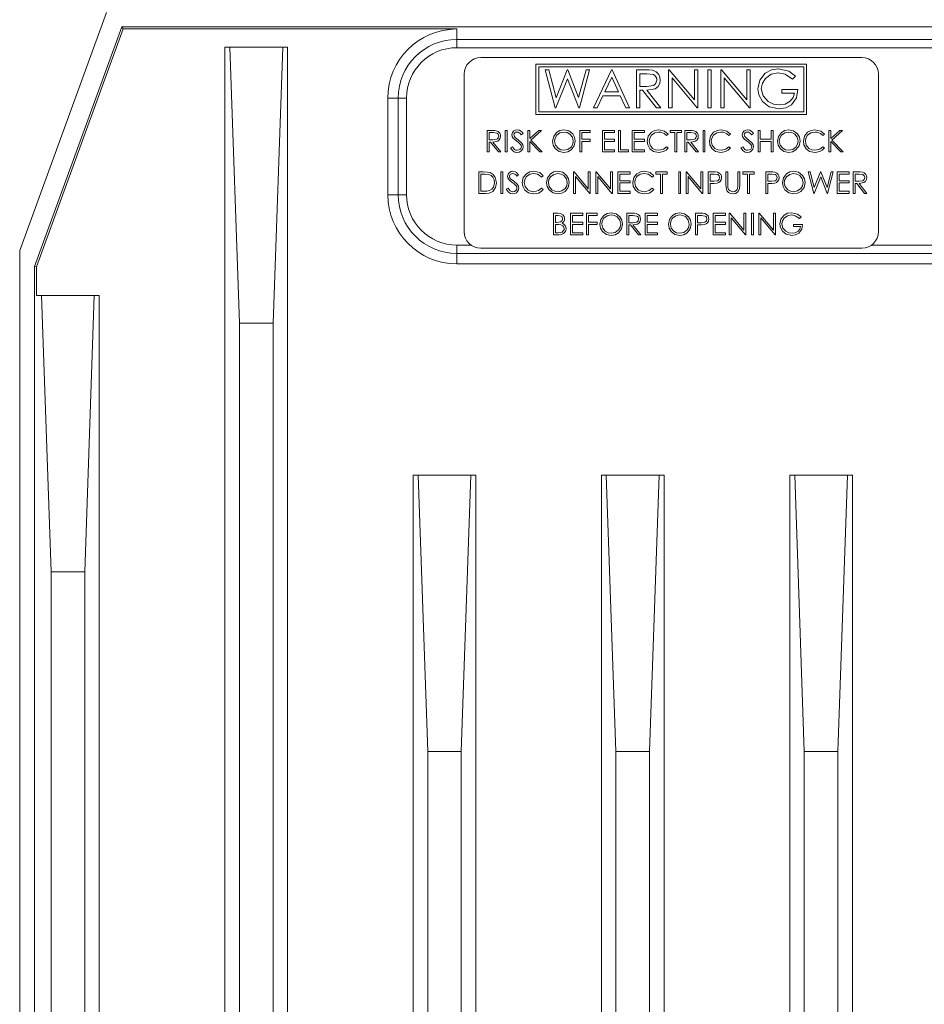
# Model space of a CAD drawing. Extents: x 13 to 426, y 7 to 274.
# Tile 8 of 29: x 67 to 79, y 98 to 112. Entities that reach past the tile are written whole.
import ezdxf

# ---------------------------------------------------------------- set-up
doc = ezdxf.new("R2010")
doc.units = 0
doc.header["$MEASUREMENT"] = 0

msp = doc.modelspace()

# ---------------------------------------------------------------- linework, layer by layer
at = {"color": 7, "linetype": 'Continuous', "lineweight": 15}
for p, q in [((68.029, 112.011), (66.834, 108.726)), ((68.242, 111.81), (67.038, 108.506)), ((68.242, 111.81), (68.262, 111.782)), ((68.242, 111.81), (92.726, 111.81)), ((68.262, 111.782), (67.067, 108.501)), ((72.864, 111.782), (68.262, 111.782)), ((72.864, 111.639), (72.864, 111.782)), ((69.664, 111.532), (69.664, 48.709)), ((69.731, 111.532), (69.664, 111.532)), ((69.864, 107.722), (69.731, 111.532)), ((69.731, 111.532), (70.461, 111.532)), ((70.461, 111.532), (70.328, 107.722)), ((70.461, 111.532), (70.527, 111.532)), ((70.527, 64.33), (70.527, 111.532)), ((72.864, 111.639), (72.864, 111.524)), ((72.864, 111.639), (88.104, 111.639)), ((88.104, 111.524), (72.864, 111.524)), ((78.45, 111.387), (73.193, 111.387)), ((73.955, 111.299), (73.955, 110.602)), ((77.688, 111.299), (73.955, 111.299)), ((73.993, 111.261), (73.993, 110.64)), ((77.65, 111.261), (73.993, 111.261)), ((77.65, 110.64), (77.65, 111.261)), ((77.688, 110.602), (77.688, 111.299)), ((72.964, 111.158), (72.964, 108.986)), ((74.082, 111.219), (74.13, 111.219)), ((74.221, 110.694), (74.082, 111.219)), ((74.13, 111.219), (74.233, 110.834)), ((74.233, 110.834), (74.386, 111.219)), ((74.386, 111.219), (74.393, 111.219)), ((74.393, 111.219), (74.543, 110.836)), ((74.543, 110.836), (74.646, 111.219)), ((74.694, 111.219), (74.553, 110.694)), ((74.646, 111.219), (74.694, 111.219)), ((74.748, 110.694), (74.997, 111.219)), ((74.997, 111.219), (75.004, 111.219)), ((75.004, 111.219), (75.246, 110.694)), ((75.34, 111.219), (75.445, 111.219)), ((75.34, 110.694), (75.34, 111.219)), ((75.486, 111.165), (75.387, 111.165)), ((75.387, 111.165), (75.387, 110.99)), ((75.784, 110.694), (75.784, 111.219)), ((75.784, 111.219), (75.794, 111.219)), ((75.794, 111.219), (76.141, 110.805)), ((76.141, 110.805), (76.141, 111.219)), ((76.141, 111.219), (76.188, 111.219)), ((76.188, 111.219), (76.188, 110.694)), ((76.323, 111.219), (76.37, 111.219)), ((76.323, 110.694), (76.323, 111.219)), ((76.37, 111.219), (76.37, 110.694)), ((76.505, 110.694), (76.505, 111.219)), ((76.505, 111.219), (76.515, 111.219)), ((76.515, 111.219), (76.861, 110.805)), ((76.861, 110.805), (76.861, 111.219)), ((76.861, 111.219), (76.909, 111.219)), ((76.909, 111.219), (76.909, 110.694)), ((77.534, 111.129), (77.494, 111.091)), ((78.679, 108.986), (78.679, 111.158)), ((74.388, 111.095), (74.228, 110.694)), ((74.546, 110.694), (74.388, 111.095)), ((75, 111.116), (74.905, 110.916)), ((75.092, 110.916), (75, 111.116)), ((75.387, 110.99), (75.483, 110.989)), ((76.178, 110.694), (75.832, 111.106)), ((75.832, 111.106), (75.832, 110.694)), ((76.898, 110.694), (76.552, 111.106)), ((76.552, 111.106), (76.552, 110.694)), ((74.879, 110.862), (74.799, 110.694)), ((75.117, 110.862), (74.879, 110.862)), ((74.905, 110.916), (75.092, 110.916)), ((75.195, 110.694), (75.117, 110.862)), ((75.426, 110.936), (75.387, 110.936)), ((75.387, 110.936), (75.387, 110.694)), ((75.619, 110.694), (75.426, 110.936)), ((75.484, 110.936), (75.677, 110.694)), ((77.346, 110.949), (77.568, 110.949)), ((77.346, 110.896), (77.346, 110.949)), ((77.521, 110.896), (77.346, 110.896)), ((72.054, 110.829), (71.911, 110.829)), ((71.911, 110.829), (71.911, 109.496)), ((72.054, 110.829), (72.169, 110.829)), ((72.054, 109.496), (72.054, 110.829)), ((72.169, 110.829), (72.169, 109.496)), ((73.955, 110.602), (77.688, 110.602)), ((73.993, 110.64), (77.65, 110.64)), ((74.228, 110.694), (74.221, 110.694)), ((74.553, 110.694), (74.546, 110.694)), ((74.799, 110.694), (74.748, 110.694)), ((75.246, 110.694), (75.195, 110.694)), ((75.387, 110.694), (75.34, 110.694)), ((75.677, 110.694), (75.619, 110.694)), ((75.832, 110.694), (75.784, 110.694)), ((76.188, 110.694), (76.178, 110.694)), ((76.37, 110.694), (76.323, 110.694)), ((76.552, 110.694), (76.505, 110.694)), ((76.909, 110.694), (76.898, 110.694)), ((73.281, 110.383), (73.34, 110.383)), ((73.281, 110.086), (73.281, 110.383)), ((73.363, 110.353), (73.307, 110.353)), ((73.307, 110.353), (73.307, 110.254)), ((73.532, 110.383), (73.559, 110.383)), ((73.532, 110.086), (73.532, 110.383)), ((73.559, 110.383), (73.559, 110.086)), ((73.776, 110.341), (73.752, 110.322)), ((73.841, 110.383), (73.868, 110.383)), ((73.841, 110.086), (73.841, 110.383)), ((73.868, 110.383), (73.868, 110.27)), ((73.868, 110.27), (73.992, 110.383)), ((74.03, 110.383), (73.884, 110.25)), ((73.992, 110.383), (74.03, 110.383)), ((74.558, 110.383), (74.703, 110.383)), ((74.558, 110.086), (74.558, 110.383)), ((74.585, 110.353), (74.585, 110.261)), ((74.703, 110.353), (74.585, 110.353)), ((74.703, 110.383), (74.703, 110.353)), ((74.871, 110.383), (75.039, 110.383)), ((74.871, 110.086), (74.871, 110.383)), ((75.039, 110.353), (74.898, 110.353)), ((74.898, 110.353), (74.898, 110.261)), ((75.039, 110.383), (75.039, 110.353)), ((75.092, 110.383), (75.119, 110.383)), ((75.092, 110.086), (75.092, 110.383)), ((75.119, 110.383), (75.119, 110.116)), ((75.283, 110.383), (75.45, 110.383)), ((75.283, 110.086), (75.283, 110.383)), ((75.45, 110.353), (75.309, 110.353)), ((75.309, 110.353), (75.309, 110.261)), ((75.45, 110.383), (75.45, 110.353)), ((75.778, 110.329), (75.755, 110.311)), ((75.805, 110.353), (75.805, 110.383)), ((75.805, 110.383), (75.961, 110.383)), ((75.87, 110.353), (75.805, 110.353)), ((75.87, 110.086), (75.87, 110.353)), ((75.961, 110.353), (75.897, 110.353)), ((75.897, 110.353), (75.897, 110.086)), ((75.961, 110.383), (75.961, 110.353)), ((76.007, 110.086), (76.007, 110.383)), ((76.007, 110.383), (76.067, 110.383)), ((76.09, 110.353), (76.034, 110.353)), ((76.034, 110.353), (76.034, 110.254)), ((76.259, 110.383), (76.286, 110.383)), ((76.259, 110.086), (76.259, 110.383)), ((76.286, 110.383), (76.286, 110.086)), ((76.636, 110.329), (76.613, 110.311)), ((76.953, 110.341), (76.929, 110.322)), ((77.018, 110.383), (77.045, 110.383)), ((77.018, 110.086), (77.018, 110.383)), ((77.045, 110.383), (77.045, 110.261)), ((77.197, 110.383), (77.224, 110.383)), ((77.197, 110.261), (77.197, 110.383)), ((77.224, 110.383), (77.224, 110.086)), ((77.933, 110.329), (77.91, 110.311)), ((77.994, 110.086), (77.994, 110.383)), ((77.994, 110.383), (78.021, 110.383)), ((78.021, 110.27), (78.145, 110.383)), ((78.021, 110.383), (78.021, 110.27)), ((78.183, 110.383), (78.037, 110.25)), ((78.145, 110.383), (78.183, 110.383)), ((73.307, 110.254), (73.362, 110.253)), ((73.329, 110.223), (73.307, 110.223)), ((73.307, 110.223), (73.307, 110.086)), ((73.438, 110.086), (73.329, 110.223)), ((73.362, 110.223), (73.471, 110.086)), ((74.006, 110.086), (73.868, 110.229)), ((73.868, 110.229), (73.868, 110.086)), ((73.884, 110.25), (74.041, 110.086)), ((74.585, 110.261), (74.703, 110.261)), ((74.585, 110.231), (74.585, 110.086)), ((74.703, 110.231), (74.585, 110.231)), ((74.703, 110.261), (74.703, 110.231)), ((74.898, 110.261), (75.039, 110.261)), ((74.898, 110.231), (74.898, 110.116)), ((75.039, 110.231), (74.898, 110.231)), ((75.039, 110.261), (75.039, 110.231)), ((75.309, 110.261), (75.45, 110.261)), ((75.45, 110.231), (75.309, 110.231)), ((75.309, 110.231), (75.309, 110.116)), ((75.45, 110.261), (75.45, 110.231)), ((76.034, 110.254), (76.088, 110.253)), ((76.056, 110.223), (76.034, 110.223)), ((76.034, 110.223), (76.034, 110.086)), ((76.165, 110.086), (76.056, 110.223)), ((76.089, 110.223), (76.198, 110.086)), ((77.045, 110.261), (77.197, 110.261)), ((77.045, 110.231), (77.045, 110.086)), ((77.197, 110.231), (77.045, 110.231)), ((77.197, 110.086), (77.197, 110.231)), ((78.159, 110.086), (78.021, 110.229)), ((78.021, 110.229), (78.021, 110.086)), ((78.037, 110.25), (78.194, 110.086)), ((73.307, 110.086), (73.281, 110.086)), ((73.471, 110.086), (73.438, 110.086)), ((73.559, 110.086), (73.532, 110.086)), ((73.605, 110.143), (73.63, 110.158)), ((73.868, 110.086), (73.841, 110.086)), ((74.041, 110.086), (74.006, 110.086)), ((74.585, 110.086), (74.558, 110.086)), ((75.039, 110.086), (74.871, 110.086)), ((74.898, 110.116), (75.039, 110.116)), ((75.039, 110.116), (75.039, 110.086)), ((75.233, 110.086), (75.092, 110.086)), ((75.119, 110.116), (75.233, 110.116)), ((75.233, 110.116), (75.233, 110.086)), ((75.45, 110.086), (75.283, 110.086)), ((75.309, 110.116), (75.45, 110.116)), ((75.45, 110.116), (75.45, 110.086)), ((75.755, 110.158), (75.778, 110.141)), ((75.897, 110.086), (75.87, 110.086)), ((76.034, 110.086), (76.007, 110.086)), ((76.198, 110.086), (76.165, 110.086)), ((76.286, 110.086), (76.259, 110.086)), ((76.613, 110.158), (76.636, 110.141)), ((76.781, 110.143), (76.807, 110.158)), ((77.045, 110.086), (77.018, 110.086)), ((77.224, 110.086), (77.197, 110.086)), ((77.91, 110.158), (77.933, 110.141)), ((78.021, 110.086), (77.994, 110.086)), ((78.194, 110.086), (78.159, 110.086)), ((73.166, 109.514), (73.166, 109.811)), ((73.166, 109.811), (73.226, 109.811)), ((73.193, 109.781), (73.193, 109.544)), ((73.214, 109.781), (73.193, 109.781)), ((73.471, 109.811), (73.498, 109.811)), ((73.471, 109.514), (73.471, 109.811)), ((73.498, 109.811), (73.498, 109.514)), ((73.715, 109.769), (73.691, 109.75)), ((74.474, 109.514), (74.474, 109.811)), ((74.474, 109.811), (74.48, 109.811)), ((74.48, 109.811), (74.676, 109.577)), ((74.676, 109.577), (74.676, 109.811)), ((74.676, 109.811), (74.703, 109.811)), ((74.703, 109.811), (74.703, 109.514)), ((74.779, 109.514), (74.779, 109.811)), ((74.779, 109.811), (74.785, 109.811)), ((74.785, 109.811), (74.981, 109.577)), ((74.981, 109.577), (74.981, 109.811)), ((74.981, 109.811), (75.008, 109.811)), ((75.008, 109.811), (75.008, 109.514)), ((75.084, 109.811), (75.252, 109.811)), ((75.084, 109.514), (75.084, 109.811)), ((75.252, 109.781), (75.111, 109.781)), ((75.111, 109.781), (75.111, 109.689)), ((75.252, 109.811), (75.252, 109.781)), ((75.607, 109.811), (75.763, 109.811)), ((75.607, 109.781), (75.607, 109.811)), ((75.672, 109.781), (75.607, 109.781)), ((75.672, 109.514), (75.672, 109.781)), ((75.763, 109.781), (75.698, 109.781)), ((75.698, 109.781), (75.698, 109.514)), ((75.763, 109.811), (75.763, 109.781)), ((75.923, 109.811), (75.95, 109.811)), ((75.923, 109.514), (75.923, 109.811)), ((75.95, 109.811), (75.95, 109.514)), ((76.026, 109.514), (76.026, 109.811)), ((76.026, 109.811), (76.032, 109.811)), ((76.032, 109.811), (76.228, 109.577)), ((76.228, 109.577), (76.228, 109.811)), ((76.228, 109.811), (76.255, 109.811)), ((76.255, 109.811), (76.255, 109.514)), ((76.331, 109.811), (76.39, 109.811)), ((76.331, 109.514), (76.331, 109.811)), ((76.413, 109.781), (76.358, 109.781)), ((76.358, 109.781), (76.358, 109.682)), ((76.575, 109.632), (76.575, 109.811)), ((76.575, 109.811), (76.602, 109.811)), ((76.602, 109.811), (76.602, 109.633)), ((76.739, 109.633), (76.739, 109.811)), ((76.739, 109.811), (76.766, 109.811)), ((76.766, 109.811), (76.766, 109.632)), ((76.808, 109.781), (76.808, 109.811)), ((76.808, 109.811), (76.964, 109.811)), ((76.873, 109.781), (76.808, 109.781)), ((76.873, 109.514), (76.873, 109.781)), ((76.964, 109.781), (76.9, 109.781)), ((76.9, 109.781), (76.9, 109.514)), ((76.964, 109.811), (76.964, 109.781)), ((77.125, 109.514), (77.125, 109.811)), ((77.125, 109.811), (77.183, 109.811)), ((77.206, 109.781), (77.151, 109.781)), ((77.151, 109.781), (77.151, 109.682)), ((77.787, 109.514), (77.708, 109.811)), ((77.708, 109.811), (77.736, 109.811)), ((77.736, 109.811), (77.794, 109.593)), ((77.794, 109.593), (77.88, 109.811)), ((77.88, 109.811), (77.884, 109.811)), ((77.884, 109.811), (77.969, 109.595)), ((77.969, 109.595), (78.028, 109.811)), ((78.055, 109.811), (77.975, 109.514)), ((78.028, 109.811), (78.055, 109.811)), ((78.109, 109.811), (78.276, 109.811)), ((78.109, 109.514), (78.109, 109.811)), ((78.276, 109.781), (78.135, 109.781)), ((78.135, 109.781), (78.135, 109.689)), ((78.276, 109.811), (78.276, 109.781)), ((78.33, 109.514), (78.33, 109.811)), ((78.33, 109.811), (78.389, 109.811)), ((78.412, 109.781), (78.356, 109.781)), ((78.356, 109.781), (78.356, 109.682)), ((74.055, 109.757), (74.031, 109.739)), ((74.697, 109.514), (74.501, 109.748)), ((74.501, 109.748), (74.501, 109.514)), ((74.806, 109.748), (74.806, 109.514)), ((75.002, 109.514), (74.806, 109.748)), ((75.111, 109.689), (75.252, 109.689)), ((75.252, 109.659), (75.111, 109.659)), ((75.111, 109.659), (75.111, 109.544)), ((75.252, 109.689), (75.252, 109.659)), ((75.58, 109.757), (75.557, 109.739)), ((76.249, 109.514), (76.053, 109.748)), ((76.053, 109.748), (76.053, 109.514)), ((76.358, 109.682), (76.41, 109.681)), ((76.379, 109.651), (76.358, 109.651)), ((76.358, 109.651), (76.358, 109.514)), ((77.151, 109.682), (77.203, 109.681)), ((77.173, 109.651), (77.151, 109.651)), ((77.151, 109.651), (77.151, 109.514)), ((77.882, 109.741), (77.791, 109.514)), ((77.971, 109.514), (77.882, 109.741)), ((78.135, 109.689), (78.276, 109.689)), ((78.276, 109.659), (78.135, 109.659)), ((78.135, 109.659), (78.135, 109.544)), ((78.276, 109.689), (78.276, 109.659)), ((78.356, 109.682), (78.411, 109.681)), ((78.378, 109.651), (78.356, 109.651)), ((78.356, 109.651), (78.356, 109.514)), ((78.487, 109.514), (78.378, 109.651)), ((78.411, 109.651), (78.52, 109.514)), ((72.054, 109.496), (71.911, 109.496)), ((72.169, 109.496), (72.054, 109.496)), ((73.258, 109.514), (73.166, 109.514)), ((73.193, 109.544), (73.227, 109.544)), ((73.498, 109.514), (73.471, 109.514)), ((73.544, 109.571), (73.569, 109.586)), ((74.031, 109.586), (74.055, 109.569)), ((74.501, 109.514), (74.474, 109.514)), ((74.703, 109.514), (74.697, 109.514)), ((74.806, 109.514), (74.779, 109.514)), ((75.008, 109.514), (75.002, 109.514)), ((75.252, 109.514), (75.084, 109.514)), ((75.111, 109.544), (75.252, 109.544)), ((75.252, 109.544), (75.252, 109.514)), ((75.557, 109.586), (75.58, 109.569)), ((75.698, 109.514), (75.672, 109.514)), ((75.95, 109.514), (75.923, 109.514)), ((76.053, 109.514), (76.026, 109.514)), ((76.255, 109.514), (76.249, 109.514)), ((76.358, 109.514), (76.331, 109.514)), ((76.9, 109.514), (76.873, 109.514)), ((77.151, 109.514), (77.125, 109.514)), ((77.791, 109.514), (77.787, 109.514)), ((77.975, 109.514), (77.971, 109.514)), ((78.276, 109.514), (78.109, 109.514)), ((78.135, 109.544), (78.276, 109.544)), ((78.276, 109.544), (78.276, 109.514)), ((78.356, 109.514), (78.33, 109.514)), ((78.52, 109.514), (78.487, 109.514)), ((74.196, 108.942), (74.196, 109.239)), ((74.196, 109.239), (74.254, 109.239)), ((74.432, 108.942), (74.432, 109.239)), ((74.432, 109.239), (74.6, 109.239)), ((74.6, 109.239), (74.6, 109.209)), ((74.653, 108.942), (74.653, 109.239)), ((74.653, 109.239), (74.798, 109.239)), ((74.798, 109.239), (74.798, 109.209)), ((75.21, 108.942), (75.21, 109.239)), ((75.21, 109.239), (75.27, 109.239)), ((75.462, 109.239), (75.63, 109.239)), ((75.462, 108.942), (75.462, 109.239)), ((75.63, 109.239), (75.63, 109.209)), ((76.156, 109.239), (76.214, 109.239)), ((76.156, 108.942), (76.156, 109.239)), ((76.4, 108.942), (76.4, 109.239)), ((76.4, 109.239), (76.568, 109.239)), ((76.568, 109.239), (76.568, 109.209)), ((76.621, 109.239), (76.627, 109.239)), ((76.621, 108.942), (76.621, 109.239)), ((76.627, 109.239), (76.823, 109.005)), ((76.823, 109.239), (76.85, 109.239)), ((76.823, 109.005), (76.823, 109.239)), ((76.85, 109.239), (76.85, 108.942)), ((76.926, 109.239), (76.953, 109.239)), ((76.926, 108.942), (76.926, 109.239)), ((76.953, 109.239), (76.953, 108.942)), ((77.029, 109.239), (77.035, 109.239)), ((77.029, 108.942), (77.029, 109.239)), ((77.035, 109.239), (77.231, 109.005)), ((77.231, 109.005), (77.231, 109.239)), ((77.231, 109.239), (77.258, 109.239)), ((77.258, 109.239), (77.258, 108.942)), ((74.259, 109.209), (74.223, 109.209)), ((74.223, 109.209), (74.223, 109.114)), ((74.223, 109.114), (74.24, 109.114)), ((74.24, 109.083), (74.223, 109.083)), ((74.223, 109.083), (74.223, 108.972)), ((74.459, 109.209), (74.459, 109.117)), ((74.6, 109.209), (74.459, 109.209)), ((74.459, 109.117), (74.6, 109.117)), ((74.6, 109.087), (74.459, 109.087)), ((74.459, 109.087), (74.459, 108.972)), ((74.6, 109.117), (74.6, 109.087)), ((74.68, 109.209), (74.68, 109.117)), ((74.798, 109.209), (74.68, 109.209)), ((74.68, 109.117), (74.798, 109.117)), ((74.68, 109.087), (74.68, 108.942)), ((74.798, 109.087), (74.68, 109.087)), ((74.798, 109.117), (74.798, 109.087)), ((75.293, 109.209), (75.237, 109.209)), ((75.237, 109.209), (75.237, 109.11)), ((75.237, 109.11), (75.291, 109.109)), ((75.63, 109.209), (75.489, 109.209)), ((75.489, 109.209), (75.489, 109.117)), ((75.489, 109.117), (75.63, 109.117)), ((75.63, 109.087), (75.489, 109.087)), ((75.489, 109.087), (75.489, 108.972)), ((75.63, 109.117), (75.63, 109.087)), ((76.237, 109.209), (76.183, 109.209)), ((76.183, 109.209), (76.183, 109.11)), ((76.183, 109.11), (76.235, 109.109)), ((76.568, 109.209), (76.427, 109.209)), ((76.427, 109.209), (76.427, 109.117)), ((76.427, 109.117), (76.568, 109.117)), ((76.568, 109.087), (76.427, 109.087)), ((76.427, 109.087), (76.427, 108.972)), ((76.568, 109.117), (76.568, 109.087)), ((76.844, 108.942), (76.648, 109.176)), ((76.648, 109.176), (76.648, 108.942)), ((77.056, 109.176), (77.056, 108.942)), ((77.252, 108.942), (77.056, 109.176)), ((77.506, 109.056), (77.506, 109.087)), ((77.506, 109.087), (77.632, 109.087)), ((77.613, 109.189), (77.59, 109.167)), ((74.223, 108.972), (74.261, 108.972)), ((74.459, 108.972), (74.6, 108.972)), ((74.6, 108.972), (74.6, 108.942)), ((75.259, 109.079), (75.237, 109.079)), ((75.237, 109.079), (75.237, 108.942)), ((75.368, 108.942), (75.259, 109.079)), ((75.292, 109.079), (75.401, 108.942)), ((75.489, 108.972), (75.63, 108.972)), ((75.63, 108.972), (75.63, 108.942)), ((76.183, 109.079), (76.183, 108.942)), ((76.204, 109.079), (76.183, 109.079)), ((76.427, 108.972), (76.568, 108.972)), ((76.568, 108.972), (76.568, 108.942)), ((77.605, 109.056), (77.506, 109.056)), ((74.276, 108.942), (74.196, 108.942)), ((74.6, 108.942), (74.432, 108.942)), ((74.68, 108.942), (74.653, 108.942)), ((75.237, 108.942), (75.21, 108.942)), ((75.401, 108.942), (75.368, 108.942)), ((75.63, 108.942), (75.462, 108.942)), ((76.183, 108.942), (76.156, 108.942)), ((76.568, 108.942), (76.4, 108.942)), ((76.648, 108.942), (76.621, 108.942)), ((76.85, 108.942), (76.844, 108.942)), ((76.953, 108.942), (76.926, 108.942)), ((77.056, 108.942), (77.029, 108.942)), ((77.258, 108.942), (77.252, 108.942)), ((66.834, 95.704), (66.834, 108.726)), ((72.864, 108.8), (72.864, 108.686)), ((72.864, 108.8), (73.06, 108.8)), ((88.104, 108.686), (72.864, 108.686)), ((72.864, 108.686), (72.864, 108.543)), ((73.193, 108.758), (78.45, 108.758)), ((78.583, 108.8), (82.46, 108.8)), ((72.864, 108.543), (88.104, 108.543)), ((67.067, 108.501), (67.038, 108.506)), ((67.038, 47.981), (67.038, 108.506)), ((67.067, 108.501), (67.067, 108.103)), ((67.133, 108.103), (67.067, 108.103)), ((67.267, 104.293), (67.133, 108.103)), ((67.133, 108.103), (67.863, 108.103)), ((67.863, 108.103), (67.73, 104.293)), ((67.863, 108.103), (67.93, 108.103)), ((67.93, 48.709), (67.93, 108.103)), ((69.864, 107.722), (69.864, 52.519)), ((70.328, 107.722), (69.864, 107.722)), ((70.328, 52.519), (70.328, 107.722)), ((72.262, 105.626), (72.262, 66.574)), ((72.328, 105.626), (72.262, 105.626)), ((72.461, 101.816), (72.328, 105.626)), ((72.328, 105.626), (73.058, 105.626)), ((73.058, 105.626), (72.925, 101.816)), ((73.058, 105.626), (73.124, 105.626)), ((73.124, 66.574), (73.124, 105.626)), ((74.859, 105.626), (74.859, 66.574)), ((74.925, 105.626), (74.859, 105.626)), ((75.058, 101.816), (74.925, 105.626)), ((74.925, 105.626), (75.655, 105.626)), ((75.655, 105.626), (75.522, 101.816)), ((75.655, 105.626), (75.722, 105.626)), ((75.722, 66.574), (75.722, 105.626)), ((77.456, 105.626), (77.456, 66.574)), ((77.523, 105.626), (77.456, 105.626)), ((77.656, 101.816), (77.523, 105.626)), ((77.523, 105.626), (78.253, 105.626)), ((78.253, 105.626), (78.119, 101.816)), ((78.253, 105.626), (78.319, 105.626)), ((78.319, 66.574), (78.319, 105.626)), ((67.73, 104.293), (67.267, 104.293)), ((67.267, 104.293), (67.267, 52.519)), ((67.73, 52.519), (67.73, 104.293)), ((72.461, 101.816), (72.461, 70.384)), ((72.925, 101.816), (72.461, 101.816)), ((72.925, 70.384), (72.925, 101.816)), ((75.058, 101.816), (75.058, 70.384)), ((75.522, 101.816), (75.058, 101.816)), ((75.522, 70.384), (75.522, 101.816)), ((77.656, 101.816), (77.656, 70.384)), ((78.119, 101.816), (77.656, 101.816)), ((78.119, 70.384), (78.119, 101.816))]:
    msp.add_line(p, q, dxfattribs=at)
at = {"color": 7, "linetype": 'Continuous', "lineweight": 15, "flags": 128}
for points in [[(75.445, 111.219), (75.512, 111.217), (75.564, 111.212)], [(75.623, 111.078), (75.62, 111.101), (75.61, 111.122), (75.595, 111.139), (75.576, 111.152), (75.486, 111.165)], [(75.564, 111.212), (75.612, 111.192), (75.648, 111.155), (75.665, 111.119), (75.67, 111.078)], [(77.016, 110.956), (77.043, 111.076), (77.118, 111.172), (77.203, 111.218), (77.299, 111.232)], [(77.297, 111.178), (77.2, 111.158), (77.119, 111.101), (77.078, 111.035), (77.063, 110.959)], [(77.494, 111.091), (77.392, 111.159), (77.297, 111.178)], [(77.299, 111.232), (77.441, 111.198), (77.534, 111.129)], [(75.483, 110.989), (75.576, 111.003), (75.595, 111.016), (75.61, 111.034), (75.623, 111.078)], [(75.67, 111.078), (75.662, 111.029), (75.638, 110.987), (75.598, 110.957), (75.484, 110.936)], [(77.081, 110.78), (77.029, 110.873), (77.016, 110.956)], [(77.063, 110.959), (77.089, 110.859), (77.158, 110.781), (77.231, 110.746), (77.312, 110.734)], [(77.568, 110.949), (77.548, 110.834), (77.481, 110.738), (77.4, 110.693), (77.308, 110.68)], [(77.312, 110.734), (77.392, 110.746), (77.462, 110.786), (77.501, 110.835), (77.521, 110.896)], [(77.308, 110.68), (77.169, 110.71), (77.081, 110.78)], [(73.34, 110.383), (73.378, 110.383), (73.407, 110.379)], [(73.362, 110.253), (73.414, 110.261), (73.425, 110.268), (73.434, 110.279), (73.441, 110.304)], [(73.467, 110.304), (73.463, 110.276), (73.449, 110.252), (73.427, 110.235), (73.362, 110.223)], [(73.441, 110.304), (73.439, 110.317), (73.433, 110.329), (73.425, 110.338), (73.414, 110.346), (73.363, 110.353)], [(73.407, 110.379), (73.434, 110.368), (73.455, 110.347), (73.465, 110.327), (73.467, 110.304)], [(73.624, 110.322), (73.631, 110.352), (73.651, 110.376), (73.673, 110.387), (73.697, 110.391)], [(73.64, 110.276), (73.627, 110.3), (73.624, 110.322)], [(73.694, 110.36), (73.676, 110.358), (73.661, 110.348), (73.653, 110.337), (73.65, 110.323)], [(73.65, 110.323), (73.652, 110.311), (73.657, 110.299), (73.67, 110.284)], [(73.752, 110.322), (73.736, 110.341), (73.724, 110.351), (73.71, 110.358), (73.694, 110.36)], [(73.697, 110.391), (73.729, 110.384), (73.748, 110.373), (73.763, 110.358), (73.776, 110.341)], [(74.184, 110.233), (74.199, 110.3), (74.239, 110.355), (74.286, 110.382), (74.339, 110.391)], [(74.34, 110.36), (74.285, 110.348), (74.241, 110.315), (74.218, 110.277), (74.211, 110.233)], [(74.339, 110.391), (74.406, 110.377), (74.461, 110.335), (74.488, 110.288), (74.497, 110.235)], [(74.47, 110.235), (74.458, 110.289), (74.423, 110.332), (74.384, 110.353), (74.34, 110.36)], [(75.489, 110.236), (75.503, 110.304), (75.547, 110.357), (75.595, 110.383), (75.649, 110.391)], [(75.647, 110.36), (75.592, 110.349), (75.546, 110.316), (75.523, 110.278), (75.515, 110.234)], [(75.755, 110.311), (75.724, 110.339), (75.7, 110.351), (75.674, 110.358), (75.647, 110.36)], [(75.649, 110.391), (75.729, 110.372), (75.778, 110.329)], [(76.067, 110.383), (76.105, 110.383), (76.134, 110.379)], [(76.088, 110.253), (76.141, 110.261), (76.152, 110.268), (76.16, 110.279), (76.167, 110.304)], [(76.194, 110.304), (76.19, 110.276), (76.176, 110.252), (76.153, 110.235), (76.089, 110.223)], [(76.167, 110.304), (76.166, 110.317), (76.16, 110.329), (76.152, 110.338), (76.141, 110.346), (76.09, 110.353)], [(76.134, 110.379), (76.161, 110.368), (76.182, 110.347), (76.191, 110.327), (76.194, 110.304)], [(76.347, 110.236), (76.361, 110.304), (76.405, 110.357), (76.453, 110.383), (76.507, 110.391)], [(76.505, 110.36), (76.45, 110.349), (76.404, 110.316), (76.381, 110.278), (76.373, 110.234)], [(76.613, 110.311), (76.582, 110.339), (76.558, 110.351), (76.532, 110.358), (76.505, 110.36)], [(76.507, 110.391), (76.587, 110.372), (76.636, 110.329)], [(76.8, 110.322), (76.807, 110.352), (76.827, 110.376), (76.849, 110.387), (76.874, 110.391)], [(76.817, 110.276), (76.804, 110.3), (76.8, 110.322)], [(76.871, 110.36), (76.853, 110.358), (76.838, 110.348), (76.83, 110.337), (76.827, 110.323)], [(76.827, 110.323), (76.829, 110.311), (76.834, 110.299), (76.847, 110.284)], [(76.929, 110.322), (76.913, 110.341), (76.901, 110.351), (76.887, 110.358), (76.871, 110.36)], [(76.874, 110.391), (76.906, 110.384), (76.924, 110.373), (76.94, 110.358), (76.953, 110.341)], [(77.285, 110.233), (77.299, 110.3), (77.34, 110.355), (77.386, 110.382), (77.439, 110.391)], [(77.441, 110.36), (77.386, 110.348), (77.341, 110.315), (77.319, 110.277), (77.311, 110.233)], [(77.439, 110.391), (77.507, 110.377), (77.562, 110.335), (77.589, 110.288), (77.597, 110.235)], [(77.571, 110.235), (77.559, 110.289), (77.523, 110.332), (77.484, 110.353), (77.441, 110.36)], [(77.643, 110.236), (77.658, 110.304), (77.701, 110.357), (77.749, 110.383), (77.803, 110.391)], [(77.802, 110.36), (77.746, 110.349), (77.7, 110.316), (77.677, 110.278), (77.67, 110.234)], [(77.91, 110.311), (77.879, 110.339), (77.855, 110.351), (77.829, 110.358), (77.802, 110.36)], [(77.803, 110.391), (77.884, 110.372), (77.933, 110.329)], [(73.689, 110.236), (73.661, 110.257), (73.64, 110.276)], [(73.67, 110.284), (73.692, 110.267), (73.71, 110.255)], [(73.743, 110.188), (73.714, 110.217), (73.689, 110.236)], [(73.71, 110.255), (73.762, 110.209), (73.775, 110.185), (73.78, 110.159)], [(73.753, 110.159), (73.75, 110.176), (73.743, 110.188)], [(74.341, 110.078), (74.274, 110.092), (74.22, 110.134), (74.193, 110.18), (74.184, 110.233)], [(74.211, 110.233), (74.223, 110.179), (74.259, 110.137), (74.297, 110.116), (74.34, 110.109)], [(74.34, 110.109), (74.395, 110.12), (74.441, 110.153), (74.463, 110.191), (74.47, 110.235)], [(74.497, 110.235), (74.483, 110.168), (74.441, 110.114), (74.394, 110.087), (74.341, 110.078)], [(75.526, 110.13), (75.496, 110.186), (75.489, 110.236)], [(75.515, 110.234), (75.528, 110.179), (75.564, 110.135), (75.604, 110.115), (75.649, 110.109)], [(76.384, 110.13), (76.354, 110.186), (76.347, 110.236)], [(76.373, 110.234), (76.386, 110.179), (76.422, 110.135), (76.462, 110.115), (76.507, 110.109)], [(76.866, 110.236), (76.837, 110.257), (76.817, 110.276)], [(76.847, 110.284), (76.869, 110.267), (76.887, 110.255)], [(76.919, 110.188), (76.891, 110.217), (76.866, 110.236)], [(76.887, 110.255), (76.938, 110.209), (76.952, 110.185), (76.957, 110.159)], [(76.93, 110.159), (76.926, 110.176), (76.919, 110.188)], [(77.442, 110.078), (77.375, 110.092), (77.321, 110.134), (77.294, 110.18), (77.285, 110.233)], [(77.311, 110.233), (77.324, 110.179), (77.359, 110.137), (77.397, 110.116), (77.441, 110.109)], [(77.441, 110.109), (77.496, 110.12), (77.541, 110.153), (77.563, 110.191), (77.571, 110.235)], [(77.597, 110.235), (77.583, 110.168), (77.541, 110.114), (77.495, 110.087), (77.442, 110.078)], [(77.681, 110.13), (77.65, 110.186), (77.643, 110.236)], [(77.67, 110.234), (77.682, 110.179), (77.719, 110.135), (77.759, 110.115), (77.803, 110.109)], [(73.695, 110.078), (73.663, 110.084), (73.635, 110.102), (73.605, 110.143)], [(73.63, 110.158), (73.66, 110.121), (73.677, 110.112), (73.695, 110.109)], [(73.695, 110.109), (73.719, 110.113), (73.739, 110.125), (73.75, 110.141), (73.753, 110.159)], [(73.78, 110.159), (73.772, 110.124), (73.748, 110.096), (73.723, 110.083), (73.695, 110.078)], [(75.649, 110.078), (75.574, 110.094), (75.526, 110.13)], [(75.649, 110.109), (75.714, 110.125), (75.755, 110.158)], [(75.778, 110.141), (75.749, 110.111), (75.713, 110.09), (75.649, 110.078)], [(76.507, 110.078), (76.432, 110.094), (76.384, 110.13)], [(76.507, 110.109), (76.572, 110.125), (76.613, 110.158)], [(76.636, 110.141), (76.607, 110.111), (76.571, 110.09), (76.507, 110.078)], [(76.872, 110.078), (76.84, 110.084), (76.812, 110.102), (76.781, 110.143)], [(76.807, 110.158), (76.837, 110.121), (76.853, 110.112), (76.872, 110.109)], [(76.872, 110.109), (76.895, 110.113), (76.916, 110.125), (76.926, 110.141), (76.93, 110.159)], [(76.957, 110.159), (76.948, 110.124), (76.925, 110.096), (76.9, 110.083), (76.872, 110.078)], [(77.804, 110.078), (77.729, 110.094), (77.681, 110.13)], [(77.803, 110.109), (77.869, 110.125), (77.91, 110.158)], [(77.933, 110.141), (77.904, 110.111), (77.868, 110.09), (77.804, 110.078)], [(73.305, 109.773), (73.254, 109.78), (73.214, 109.781)], [(73.226, 109.811), (73.28, 109.809), (73.321, 109.801)], [(73.384, 109.659), (73.378, 109.7), (73.359, 109.737), (73.335, 109.759), (73.305, 109.773)], [(73.321, 109.801), (73.364, 109.775), (73.394, 109.735), (73.41, 109.659)], [(73.563, 109.75), (73.57, 109.78), (73.59, 109.804), (73.612, 109.815), (73.636, 109.819)], [(73.633, 109.789), (73.615, 109.786), (73.6, 109.776), (73.592, 109.765), (73.589, 109.751)], [(73.691, 109.75), (73.675, 109.769), (73.663, 109.779), (73.649, 109.786), (73.633, 109.789)], [(73.636, 109.819), (73.668, 109.812), (73.687, 109.801), (73.702, 109.786), (73.715, 109.769)], [(73.765, 109.664), (73.78, 109.732), (73.823, 109.785), (73.871, 109.811), (73.925, 109.819)], [(73.923, 109.789), (73.868, 109.777), (73.822, 109.745), (73.799, 109.706), (73.792, 109.662)], [(74.031, 109.739), (74, 109.767), (73.976, 109.779), (73.95, 109.786), (73.923, 109.789)], [(73.925, 109.819), (74.006, 109.8), (74.055, 109.757)], [(74.1, 109.661), (74.115, 109.728), (74.156, 109.783), (74.202, 109.81), (74.255, 109.819)], [(74.256, 109.789), (74.202, 109.776), (74.157, 109.743), (74.134, 109.705), (74.127, 109.661)], [(74.255, 109.819), (74.323, 109.805), (74.377, 109.763), (74.405, 109.716), (74.413, 109.663)], [(74.386, 109.663), (74.374, 109.717), (74.339, 109.76), (74.3, 109.781), (74.256, 109.789)], [(75.29, 109.664), (75.305, 109.732), (75.348, 109.785), (75.396, 109.811), (75.45, 109.819)], [(75.449, 109.789), (75.393, 109.777), (75.347, 109.745), (75.324, 109.706), (75.317, 109.662)], [(75.557, 109.739), (75.526, 109.767), (75.502, 109.779), (75.476, 109.786), (75.449, 109.789)], [(75.45, 109.819), (75.531, 109.8), (75.58, 109.757)], [(76.39, 109.811), (76.428, 109.811), (76.457, 109.807)], [(76.488, 109.731), (76.481, 109.756), (76.473, 109.766), (76.463, 109.773), (76.413, 109.781)], [(76.457, 109.807), (76.483, 109.795), (76.503, 109.775), (76.512, 109.754), (76.514, 109.732)], [(77.183, 109.811), (77.221, 109.811), (77.251, 109.807)], [(77.281, 109.731), (77.274, 109.756), (77.266, 109.766), (77.256, 109.773), (77.206, 109.781)], [(77.251, 109.807), (77.277, 109.795), (77.296, 109.775), (77.305, 109.754), (77.308, 109.732)], [(77.353, 109.661), (77.368, 109.728), (77.408, 109.783), (77.455, 109.81), (77.508, 109.819)], [(77.509, 109.789), (77.455, 109.776), (77.41, 109.743), (77.387, 109.705), (77.38, 109.661)], [(77.508, 109.819), (77.576, 109.805), (77.63, 109.763), (77.657, 109.716), (77.666, 109.663)], [(77.639, 109.663), (77.627, 109.717), (77.592, 109.76), (77.553, 109.781), (77.509, 109.789)], [(78.389, 109.811), (78.427, 109.811), (78.457, 109.807)], [(78.49, 109.732), (78.488, 109.745), (78.483, 109.757), (78.474, 109.766), (78.463, 109.774), (78.412, 109.781)], [(78.457, 109.807), (78.483, 109.796), (78.504, 109.775), (78.514, 109.755), (78.517, 109.732)], [(73.41, 109.659), (73.398, 109.594), (73.358, 109.54), (73.311, 109.519), (73.258, 109.514)], [(73.312, 109.552), (73.346, 109.57), (73.37, 109.6), (73.384, 109.659)], [(73.579, 109.704), (73.566, 109.728), (73.563, 109.75)], [(73.628, 109.664), (73.6, 109.685), (73.579, 109.704)], [(73.589, 109.751), (73.591, 109.739), (73.596, 109.727), (73.609, 109.712)], [(73.609, 109.712), (73.631, 109.696), (73.649, 109.683)], [(73.682, 109.616), (73.653, 109.645), (73.628, 109.664)], [(73.649, 109.683), (73.7, 109.637), (73.714, 109.613), (73.719, 109.587)], [(73.803, 109.558), (73.772, 109.614), (73.765, 109.664)], [(73.792, 109.662), (73.804, 109.607), (73.841, 109.563), (73.881, 109.543), (73.925, 109.537)], [(74.257, 109.506), (74.19, 109.52), (74.136, 109.562), (74.109, 109.608), (74.1, 109.661)], [(74.127, 109.661), (74.139, 109.607), (74.175, 109.565), (74.213, 109.544), (74.256, 109.537)], [(74.256, 109.537), (74.311, 109.548), (74.357, 109.581), (74.379, 109.619), (74.386, 109.663)], [(74.413, 109.663), (74.399, 109.596), (74.357, 109.542), (74.31, 109.515), (74.257, 109.506)], [(75.328, 109.558), (75.297, 109.614), (75.29, 109.664)], [(75.317, 109.662), (75.329, 109.607), (75.366, 109.563), (75.406, 109.543), (75.451, 109.537)], [(76.455, 109.656), (76.413, 109.652), (76.379, 109.651)], [(76.41, 109.681), (76.462, 109.689), (76.473, 109.696), (76.481, 109.706), (76.488, 109.731)], [(76.514, 109.732), (76.51, 109.703), (76.495, 109.678), (76.477, 109.664), (76.455, 109.656)], [(76.581, 109.569), (76.576, 109.604), (76.575, 109.632)], [(76.602, 109.633), (76.602, 109.611), (76.603, 109.594)], [(76.766, 109.632), (76.762, 109.582), (76.742, 109.538), (76.712, 109.514), (76.674, 109.506)], [(76.736, 109.587), (76.739, 109.613), (76.739, 109.633)], [(77.248, 109.656), (77.206, 109.652), (77.173, 109.651)], [(77.203, 109.681), (77.255, 109.689), (77.266, 109.696), (77.274, 109.706), (77.281, 109.731)], [(77.308, 109.732), (77.303, 109.703), (77.288, 109.678), (77.27, 109.664), (77.248, 109.656)], [(77.51, 109.506), (77.443, 109.52), (77.389, 109.562), (77.362, 109.608), (77.353, 109.661)], [(77.38, 109.661), (77.392, 109.607), (77.428, 109.565), (77.466, 109.544), (77.509, 109.537)], [(77.509, 109.537), (77.564, 109.548), (77.61, 109.581), (77.632, 109.619), (77.639, 109.663)], [(77.666, 109.663), (77.652, 109.596), (77.61, 109.542), (77.563, 109.515), (77.51, 109.506)], [(78.411, 109.681), (78.463, 109.689), (78.474, 109.696), (78.483, 109.707), (78.49, 109.732)], [(78.517, 109.732), (78.512, 109.704), (78.498, 109.68), (78.476, 109.663), (78.411, 109.651)], [(73.227, 109.544), (73.275, 109.546), (73.312, 109.552)], [(73.634, 109.506), (73.602, 109.512), (73.574, 109.53), (73.544, 109.571)], [(73.569, 109.586), (73.599, 109.549), (73.616, 109.54), (73.634, 109.537)], [(73.634, 109.537), (73.658, 109.541), (73.678, 109.553), (73.689, 109.569), (73.692, 109.587)], [(73.719, 109.587), (73.711, 109.552), (73.687, 109.524), (73.662, 109.511), (73.634, 109.506)], [(73.692, 109.587), (73.689, 109.604), (73.682, 109.616)], [(73.925, 109.506), (73.85, 109.522), (73.803, 109.558)], [(73.925, 109.537), (73.99, 109.553), (74.031, 109.586)], [(74.055, 109.569), (74.026, 109.539), (73.989, 109.518), (73.925, 109.506)], [(75.451, 109.506), (75.376, 109.522), (75.328, 109.558)], [(75.451, 109.537), (75.516, 109.553), (75.557, 109.586)], [(75.58, 109.569), (75.551, 109.539), (75.515, 109.518), (75.451, 109.506)], [(76.674, 109.506), (76.64, 109.511), (76.61, 109.526), (76.592, 109.545), (76.581, 109.569)], [(76.603, 109.594), (76.612, 109.568), (76.631, 109.549), (76.672, 109.537)], [(76.672, 109.537), (76.696, 109.541), (76.717, 109.554), (76.729, 109.569), (76.736, 109.587)], [(74.254, 109.239), (74.292, 109.236), (74.326, 109.219), (74.343, 109.195), (74.348, 109.166)], [(74.836, 109.089), (74.851, 109.156), (74.892, 109.211), (74.938, 109.238), (74.991, 109.247)], [(74.992, 109.217), (74.938, 109.205), (74.893, 109.171), (74.87, 109.133), (74.863, 109.09)], [(74.991, 109.247), (75.059, 109.233), (75.113, 109.192), (75.141, 109.145), (75.149, 109.091)], [(75.123, 109.091), (75.11, 109.145), (75.075, 109.189), (75.036, 109.209), (74.992, 109.217)], [(75.27, 109.239), (75.308, 109.239), (75.337, 109.235)], [(75.337, 109.235), (75.364, 109.224), (75.385, 109.204), (75.394, 109.183), (75.397, 109.16)], [(75.782, 109.089), (75.796, 109.156), (75.837, 109.211), (75.884, 109.238), (75.937, 109.247)], [(75.938, 109.217), (75.883, 109.205), (75.838, 109.171), (75.816, 109.133), (75.809, 109.09)], [(75.937, 109.247), (76.004, 109.233), (76.059, 109.192), (76.086, 109.145), (76.095, 109.091)], [(76.068, 109.091), (76.056, 109.145), (76.02, 109.189), (75.982, 109.209), (75.938, 109.217)], [(76.214, 109.239), (76.252, 109.239), (76.282, 109.235)], [(76.282, 109.235), (76.308, 109.223), (76.328, 109.203), (76.336, 109.182), (76.339, 109.16)], [(77.319, 109.091), (77.334, 109.158), (77.377, 109.213), (77.425, 109.239), (77.479, 109.247)], [(77.478, 109.217), (77.423, 109.205), (77.377, 109.173), (77.354, 109.135), (77.346, 109.092)], [(77.59, 109.167), (77.532, 109.206), (77.478, 109.217)], [(77.479, 109.247), (77.56, 109.228), (77.613, 109.189)], [(74.24, 109.114), (74.294, 109.122), (74.305, 109.129), (74.314, 109.139), (74.32, 109.152), (74.322, 109.165)], [(74.296, 109.08), (74.265, 109.083), (74.24, 109.083)], [(74.322, 109.165), (74.317, 109.186), (74.31, 109.195), (74.301, 109.201), (74.259, 109.209)], [(74.345, 109.026), (74.34, 109.048), (74.327, 109.065), (74.296, 109.08)], [(74.348, 109.166), (74.346, 109.145), (74.337, 109.125), (74.314, 109.102)], [(74.314, 109.102), (74.34, 109.09), (74.359, 109.069), (74.368, 109.049), (74.371, 109.026)], [(74.993, 108.934), (74.927, 108.948), (74.872, 108.99), (74.845, 109.036), (74.836, 109.089)], [(74.863, 109.09), (74.875, 109.035), (74.911, 108.993), (74.949, 108.972), (74.992, 108.965)], [(74.992, 108.965), (75.047, 108.976), (75.093, 109.009), (75.115, 109.047), (75.123, 109.091)], [(75.149, 109.091), (75.135, 109.024), (75.093, 108.97), (75.047, 108.943), (74.993, 108.934)], [(75.291, 109.109), (75.344, 109.117), (75.355, 109.125), (75.363, 109.135), (75.37, 109.16)], [(75.397, 109.16), (75.393, 109.132), (75.379, 109.108), (75.356, 109.091), (75.292, 109.079)], [(75.37, 109.16), (75.369, 109.173), (75.363, 109.185), (75.355, 109.195), (75.344, 109.202), (75.293, 109.209)], [(75.939, 108.934), (75.872, 108.948), (75.818, 108.99), (75.791, 109.036), (75.782, 109.089)], [(75.809, 109.09), (75.821, 109.035), (75.856, 108.993), (75.895, 108.972), (75.938, 108.965)], [(75.938, 108.965), (75.993, 108.976), (76.039, 109.009), (76.061, 109.047), (76.068, 109.091)], [(76.095, 109.091), (76.081, 109.024), (76.039, 108.97), (75.992, 108.943), (75.939, 108.934)], [(76.28, 109.084), (76.237, 109.08), (76.204, 109.079)], [(76.235, 109.109), (76.286, 109.117), (76.297, 109.124), (76.305, 109.135), (76.312, 109.16)], [(76.312, 109.16), (76.306, 109.184), (76.298, 109.194), (76.287, 109.201), (76.237, 109.209)], [(76.339, 109.16), (76.335, 109.131), (76.319, 109.106), (76.301, 109.092), (76.28, 109.084)], [(77.356, 108.991), (77.326, 109.044), (77.319, 109.091)], [(77.346, 109.092), (77.36, 109.035), (77.399, 108.992), (77.441, 108.971), (77.487, 108.965)], [(77.632, 109.087), (77.62, 109.021), (77.582, 108.967), (77.536, 108.942), (77.484, 108.934)], [(74.261, 108.972), (74.316, 108.981), (74.336, 109), (74.342, 109.013), (74.345, 109.026)], [(74.371, 109.026), (74.362, 108.988), (74.336, 108.959), (74.307, 108.946), (74.276, 108.942)], [(77.484, 108.934), (77.405, 108.951), (77.356, 108.991)], [(77.487, 108.965), (77.532, 108.972), (77.571, 108.994), (77.594, 109.022), (77.605, 109.056)]]:
    msp.add_lwpolyline(points, dxfattribs=at)
at = {"color": 7, "linetype": 'Continuous', "lineweight": 15}
for centre, radius, start, end in [((72.864, 110.829), 0.953, 90, 180), ((72.864, 110.829), 0.81, 90, 180), ((72.864, 110.829), 0.695, 90, 180), ((73.193, 111.158), 0.229, 90, 180), ((78.45, 111.158), 0.229, 0, 90), ((72.864, 109.496), 0.953, 180, 270), ((72.864, 109.496), 0.81, 180, 270), ((72.864, 109.496), 0.695, 180, 270), ((73.193, 108.986), 0.229, 180, 270), ((78.45, 108.986), 0.229, 270, 0)]:
    msp.add_arc(centre, radius, start, end, dxfattribs=at)

doc.saveas('drawing.dxf')
